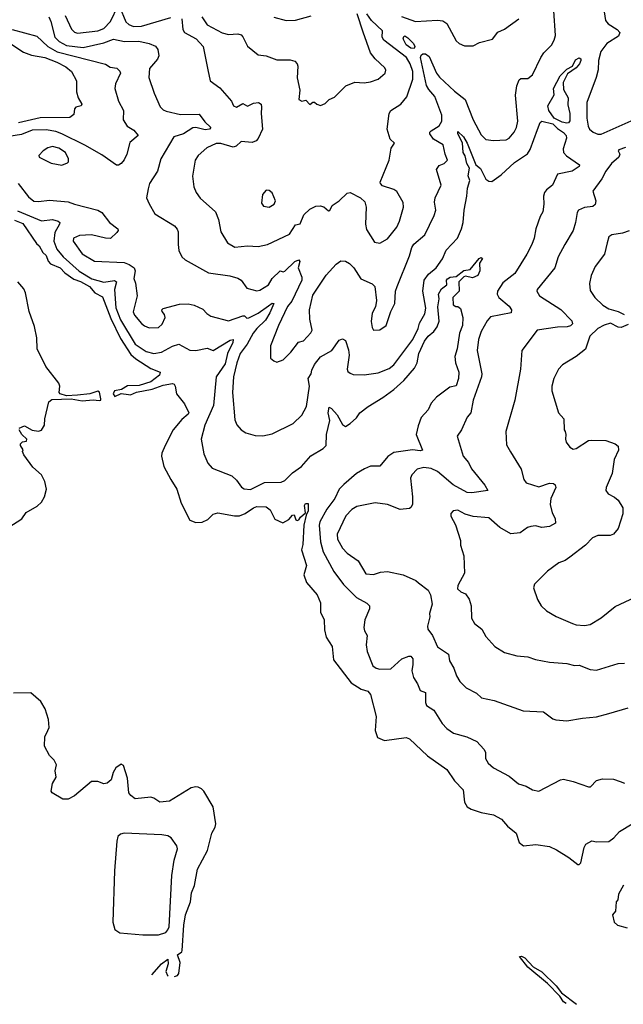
# Model space of a CAD drawing. Extents: x 1245432 to 1420865, y 606325 to 671314.
# Tile 70 of 256: x 1292974 to 1296848, y 614897 to 621217. Entities that reach past the tile are written whole.
import ezdxf

# ---------------------------------------------------------------- set-up
doc = ezdxf.new("R2010")
doc.units = 0

msp = doc.modelspace()

# ---------------------------------------------------------------- linework, layer by layer
at = {"layer": '0CON20XD'}
for points in [[(1293160.9, 621235), (1293173.7, 621205), (1293199.2, 621105), (1293227.2, 621077.2), (1293275, 621052.3), (1293381.7, 621038.3), (1293515, 621068.4), (1293576.8, 621093.2), (1293647.3, 621077.3), (1293738.5, 621078.5), (1293805, 621065.5), (1293846.4, 621046.4), (1293860, 621025), (1293867.5, 620985), (1293858.6, 620965), (1293807.1, 620905), (1293803.3, 620846.7), (1293836.4, 620745), (1293875, 620658), (1293895, 620638.1), (1293915, 620629.2), (1294005, 620608.9), (1294125, 620610), (1294161.2, 620561.2), (1294201.4, 620525), (1294191.2, 620515), (1294165, 620511.2), (1294105, 620525.8), (1294085, 620524.2), (1294025, 620485.8), (1293964.2, 620465), (1293880.6, 620325), (1293858.1, 620245), (1293808, 620165), (1293797.5, 620132.5), (1293788, 620075), (1293804.3, 620035), (1293841.8, 619971.8), (1293966.7, 619895), (1293983.9, 619873.9), (1293991.2, 619855), (1293990, 619775), (1293996, 619736), (1294014, 619695), (1294035.6, 619675.6), (1294185, 619591.9), (1294322.6, 619572.6), (1294375, 619558.9), (1294395.5, 619545.5), (1294432, 619495), (1294495, 619476.5), (1294515, 619481.8), (1294570.4, 619515), (1294594.8, 619555.2), (1294645, 619605.7), (1294665, 619598), (1294675, 619603.1), (1294740.8, 619665), (1294765.3, 619675.3), (1294771.5, 619665), (1294761.5, 619625), (1294784.1, 619565), (1294783.9, 619545), (1294719.9, 619410.1), (1294692.8, 619377.2), (1294634.5, 619255), (1294582.9, 619125), (1294583.3, 619045), (1294605, 619026.7), (1294625, 619020), (1294665.8, 619034.2), (1294715, 619083.3), (1294763, 619147), (1294795, 619156.2), (1294843.2, 619206.8), (1294850.6, 619225), (1294835.9, 619295.9), (1294834.7, 619355), (1294855, 619450), (1294941.6, 619578.4), (1295005, 619648.5), (1295035, 619670), (1295065, 619667.1), (1295091.4, 619651.4), (1295117.8, 619625), (1295164, 619555), (1295235, 619522.9), (1295254.2, 619505), (1295264.6, 619415), (1295256.7, 619373.3), (1295235.5, 619334.5), (1295228.8, 619281.2), (1295235, 619242.5), (1295244.3, 619224.3), (1295285, 619226), (1295325.8, 619255), (1295355.8, 619345), (1295382.5, 619395), (1295386.4, 619475), (1295395.5, 619505), (1295475, 619701.2), (1295490.5, 619755), (1295503.4, 619776.6), (1295575, 619835.7), (1295635, 619960), (1295644.2, 619995.8), (1295637, 620047), (1295640, 620075), (1295679.2, 620155), (1295648, 620255), (1295665, 620282.5), (1295697.5, 620295), (1295720, 620315), (1295704.4, 620354.4), (1295692.2, 620415), (1295629.8, 620449.8), (1295606.7, 620485), (1295605.7, 620495), (1295615.6, 620505), (1295665, 620536.8), (1295682.4, 620565), (1295683.3, 620605), (1295637.2, 620725), (1295598.8, 620768.8), (1295585.7, 620795.7), (1295545.2, 620974.8), (1295550.2, 620989.8), (1295561.2, 620998.8), (1295579.1, 620999.1), (1295601.7, 620981.7), (1295648.5, 620875), (1295667.6, 620847.6), (1295765, 620757.9), (1295833.5, 620705), (1295883.7, 620573.7), (1295935, 620479.2), (1295965, 620448.6), (1296015, 620442.2), (1296095, 620447.1), (1296115, 620456.4), (1296148.2, 620495), (1296163.4, 620525), (1296170.6, 620565), (1296156.2, 620733.8), (1296165, 620792.5), (1296179.1, 620830.9), (1296190.6, 620839.4), (1296235, 620839.2), (1296265, 620862.7), (1296318.1, 620975), (1296337.5, 621005), (1296386.1, 621053.9), (1296404.3, 621085.7), (1296411.8, 621115), (1296402.3, 621275)], [(1293266.5, 621245), (1293306, 621156), (1293325, 621136.7), (1293345, 621130.8), (1293475, 621146.1), (1293515, 621161.6), (1293556.1, 621205), (1293605, 621308.6)], [(1293615, 621302.5), (1293655, 621204.6), (1293675, 621186.6), (1293705, 621174.7), (1293755, 621176.7), (1293945, 621230.4)], [(1294015, 621223.3), (1294021.8, 621155), (1294031.9, 621135), (1294105.7, 621095), (1294151.4, 621045), (1294180.8, 620895), (1294196.7, 620825), (1294259.5, 620779.5), (1294332.5, 620695), (1294346.7, 620665), (1294366.2, 620656.2), (1294405, 620680), (1294435, 620662.2), (1294475, 620681.4), (1294505.7, 620685.7), (1294524, 620675), (1294526.2, 620656.2), (1294523.2, 620615), (1294532.2, 620515), (1294505, 620455.8), (1294491.1, 620438.9), (1294465, 620429.6), (1294395, 620434.5), (1294364, 620406), (1294345, 620398.5), (1294265, 620423.3), (1294235, 620422.2), (1294176, 620394), (1294120, 620345), (1294100.6, 620315), (1294083, 620213), (1294092, 620145), (1294107.3, 620107.3), (1294132.5, 620072.5), (1294231.4, 619985), (1294250.6, 619935), (1294264.4, 619855), (1294306.7, 619785), (1294355, 619758), (1294435, 619765.7), (1294505, 619762), (1294565, 619773.8), (1294705, 619841.4), (1294745, 619900), (1294775, 619906.2), (1294798.6, 619965), (1294835, 620001.4), (1294875, 620020), (1294901.7, 620021.7), (1294926.1, 620016.1), (1294955, 619990), (1294965, 619992.5), (1294980, 620025), (1295025, 620055.7), (1295075, 620102.9), (1295095, 620108.6), (1295162, 620075), (1295188.2, 620048.2), (1295197.5, 620015), (1295192.3, 619905), (1295200.2, 619870.2), (1295250.3, 619790.3), (1295285, 619784), (1295335, 619810.8), (1295394.4, 619885), (1295411.9, 619925), (1295436.6, 620013.4), (1295435.7, 620045), (1295394.5, 620114.5), (1295375, 620128.1), (1295301.7, 620151.7), (1295288.8, 620165), (1295288, 620175), (1295344.4, 620315.6), (1295358.3, 620391.7), (1295378.8, 620425), (1295351.5, 620451.5), (1295333.3, 620515), (1295345.5, 620615), (1295355.4, 620634.6), (1295420, 620675), (1295458.3, 620721.7), (1295496.2, 620835), (1295496.8, 620885), (1295480.8, 620935), (1295456.9, 620975), (1295310.4, 621085), (1295301.2, 621105), (1295301.4, 621145), (1295232.5, 621212.5), (1295202.8, 621255)], [(1294142.5, 621235), (1294177.7, 621185), (1294274, 621134), (1294315, 621123.2), (1294375, 621125.6), (1294395, 621120), (1294407, 621107), (1294436.7, 621046.7), (1294505, 620990.8), (1294555, 620985.7), (1294625, 620959.4), (1294709.1, 620959.1), (1294740.3, 620950.3), (1294754, 620935), (1294758.3, 620918.3), (1294754.2, 620845), (1294772, 620765), (1294766.2, 620705), (1294785, 620693.8), (1294810, 620700), (1294835, 620672.5), (1294855, 620687.5), (1294865, 620687.5), (1294880, 620675), (1294905, 620667.5), (1294935, 620680), (1294960, 620705), (1294995, 620720), (1295066.7, 620793.3), (1295125, 620815.8), (1295185, 620811.1), (1295225, 620818.5), (1295275, 620835.6), (1295318.9, 620875), (1295323, 620893), (1295317.6, 620907.6), (1295255.7, 620965.7), (1295225.5, 621005.5), (1295178.3, 621138.3), (1295139.6, 621255)], [(1296720, 621295), (1296732.7, 621212.7), (1296750.5, 621190.5), (1296807.5, 621155), (1296826, 621135), (1296817.5, 621112.5), (1296742.5, 621065), (1296704.2, 621014.2), (1296687.8, 620955), (1296685.4, 620895), (1296674.6, 620845.4), (1296614.5, 620685), (1296614.5, 620585), (1296622.9, 620535), (1296631.4, 620515), (1296654.5, 620495), (1296685, 620483.1), (1296705, 620482.5), (1296897.9, 620567.9)], [(1294605, 621234.4), (1294685, 621212.2), (1294745, 621214.4), (1294845, 621242)], [(1295425, 621237.8), (1295515, 621205.4), (1295655, 621214.6), (1295689.3, 621209.3), (1295715, 621192.5), (1295775, 621082), (1295795, 621064.2), (1295828.8, 621048.8), (1295885, 621048.8), (1295925, 621070), (1296008.3, 621091.7), (1296043.1, 621136.9), (1296084.4, 621155.6), (1296177.6, 621222.4)], [(1292925, 621154.8), (1293085, 621111.5), (1293154.6, 621044.6), (1293215, 621010.5), (1293525, 620931.1), (1293555, 620913.5), (1293596.8, 620906.8), (1293616.8, 620886.8), (1293620, 620875), (1293588.2, 620805), (1293584.6, 620775), (1293608.5, 620695), (1293641.1, 620635), (1293638.1, 620575), (1293663.9, 620533.9), (1293707.4, 620507.4), (1293733.3, 620475), (1293681.5, 620428.5), (1293661.9, 620355), (1293645, 620318.8), (1293625, 620293.8), (1293607.3, 620282.7), (1293595, 620284), (1293500.5, 620350.5), (1293391.1, 620411.1), (1293245, 620484), (1293205, 620499), (1293145, 620511.2), (1293055, 620508), (1292985, 620479.5), (1292905, 620467.3)], [(1292905, 621070.3), (1292998.2, 621008.2), (1293049.2, 620989.2), (1293135, 620973.9), (1293211.5, 620945), (1293270, 620915), (1293306.7, 620885), (1293337.8, 620825), (1293338.8, 620755), (1293350, 620715), (1293372, 620675), (1293368.8, 620665), (1293334, 620655), (1293325.6, 620644.4), (1293320.6, 620609.4), (1293295, 620589.2), (1293105, 620587.3), (1292965.7, 620554.3)], [(1295505, 621032.5), (1295485, 621033.7), (1295455, 621055.6), (1295435.5, 621095), (1295439.7, 621110.3), (1295445, 621113.1), (1295465, 621100), (1295501.5, 621065), (1295510, 621045), (1295505, 621032.5)], [(1296485, 620553.8), (1296455, 620558.9), (1296405, 620585.3), (1296370.5, 620635), (1296363.8, 620665), (1296404.3, 620735), (1296400.8, 620775), (1296442.8, 620857.2), (1296485, 620898.8), (1296520.8, 620919.2), (1296540.8, 620959.2), (1296565, 620972.9), (1296575, 620967.1), (1296576.1, 620956.1), (1296565.8, 620934.2), (1296545, 620908.8), (1296490.6, 620869.4), (1296462.7, 620815), (1296465, 620770), (1296493.5, 620715), (1296491.1, 620671.1), (1296505.3, 620615), (1296505, 620568.8), (1296495, 620555.6), (1296485, 620553.8)], [(1296296.5, 620513.5), (1296315, 620556.7), (1296325, 620565.7), (1296395, 620548.5), (1296425, 620518), (1296465, 620493.9), (1296480.3, 620475), (1296483.9, 620456.1), (1296461.7, 620388.3), (1296463.2, 620365), (1296482.8, 620342.8), (1296566.7, 620285), (1296563.8, 620275), (1296520, 620245), (1296424.4, 620225.6), (1296392.7, 620155), (1296354.2, 620125.8), (1296342.1, 620107.9), (1296335.4, 620085), (1296337, 620033), (1296330.6, 619985), (1296313.3, 619955), (1296286.4, 619875), (1296275.4, 619815), (1296260, 619775), (1296228.2, 619711.8), (1296151.7, 619588.3), (1296075, 619528.2), (1296040.8, 619475), (1296038.8, 619455), (1296049.5, 619435), (1296115, 619378.6), (1296131.1, 619355), (1296127.5, 619335), (1295995, 619310.6), (1295974.6, 619285.4), (1295936.5, 619215), (1295918.2, 619165), (1295910, 619095), (1295940, 618945), (1295938.1, 618925), (1295884.7, 618775), (1295869.4, 618695), (1295845, 618666.2), (1295808.6, 618585), (1295781.2, 618545), (1295819.2, 618415), (1295853.8, 618375), (1295874.5, 618334.5), (1295960, 618230), (1295977.5, 618195), (1295875, 618179.6), (1295845, 618183.4), (1295755, 618231.6), (1295682.9, 618292.9), (1295655, 618317.3), (1295615, 618336.1), (1295567.4, 618342.6), (1295525, 618332.9), (1295490.8, 618295), (1295482.9, 618275), (1295495.5, 618154.5), (1295494.4, 618105), (1295485, 618086), (1295475, 618079.2), (1295415, 618072.5), (1295335, 618105.5), (1295255, 618115.6), (1295138, 618092), (1295106.3, 618073.7), (1295066.7, 618033.3), (1295010.6, 617915), (1295013.8, 617883.8), (1295045.5, 617825), (1295075, 617793.1), (1295146.7, 617745), (1295195, 617660.6), (1295245, 617656), (1295289.7, 617670.3), (1295335.4, 617675.4), (1295435, 617654.6), (1295516.9, 617616.9), (1295532.7, 617602.7), (1295595, 617556.2), (1295611.1, 617525), (1295622, 617465), (1295604, 617405), (1295606, 617385), (1295592, 617325), (1295593.8, 617305), (1295624.2, 617264.2), (1295655, 617192.9), (1295725, 617144.2), (1295732.4, 617102.4), (1295759.2, 617055), (1295777.5, 617005), (1295798.9, 616968.9), (1295838.3, 616928.3), (1295905, 616894), (1295937.5, 616865), (1296018.3, 616848.3), (1296205, 616781.4), (1296335, 616774.4), (1296395, 616730), (1296415, 616722.5), (1296485, 616717.1), (1296585, 616734.4), (1296675, 616742), (1296755.6, 616764.4), (1296878.9, 616801.1)], [(1292963.6, 620165), (1293029.9, 620079.9), (1293065, 620051.9), (1293095, 620049.4), (1293165, 620058.9), (1293285, 620049.2), (1293325, 620032.5), (1293475, 619993.8), (1293500.8, 619980.8), (1293550.5, 619915), (1293604.2, 619875), (1293606, 619865), (1293597.9, 619852.1), (1293556.6, 619813.4), (1293525, 619814.5), (1293435, 619836.5), (1293357.5, 619832.5), (1293318.8, 619815), (1293317.5, 619795), (1293375, 619714.6), (1293455, 619667.5), (1293645, 619658.2), (1293676.6, 619646.6), (1293708.2, 619625), (1293716.1, 619605), (1293705.6, 619555.6), (1293716.9, 619526.9), (1293727.1, 619445), (1293702.4, 619342.4), (1293711.1, 619321.1), (1293755, 619268.1), (1293775, 619252.2), (1293805, 619240.5), (1293865, 619241.9), (1293888, 619262), (1293906.7, 619305), (1293903.5, 619325), (1293887.8, 619345), (1293886.7, 619355), (1293895, 619364.4), (1293999.1, 619390.9), (1294055, 619393.1), (1294094.5, 619384.5), (1294149.2, 619359.2), (1294175, 619330.8), (1294200, 619315), (1294315, 619285.4), (1294405.5, 619315.5), (1294416.4, 619316.4), (1294431.8, 619301.8), (1294445, 619302.8), (1294505, 619333.7), (1294570.1, 619379.9), (1294595, 619397.7), (1294605.3, 619395), (1294580.3, 619335), (1294550.6, 619289.4), (1294495, 619235.2), (1294473, 619205), (1294434.8, 619135.2), (1294390, 619075), (1294368.4, 619015), (1294346.5, 618925), (1294340.8, 618825), (1294355, 618650), (1294367, 618617), (1294395.8, 618585.8), (1294425, 618566.2), (1294485, 618548.8), (1294533.9, 618546.1), (1294595, 618558.8), (1294730, 618625), (1294785, 618678.8), (1294815.3, 618734.7), (1294834.8, 618865), (1294826.2, 618915), (1294844.6, 618945), (1294848, 618968), (1294866.6, 619003.4), (1294905, 619052.5), (1294976.3, 619093.7), (1295025, 619160), (1295045, 619168.8), (1295065, 619157.5), (1295085, 619097.5), (1295088.5, 619065), (1295075.7, 618975), (1295080.3, 618960.3), (1295095, 618947.5), (1295115, 618940.8), (1295185, 618938.2), (1295275, 618950.5), (1295345, 618979.5), (1295375, 619002.2), (1295496.2, 619165), (1295531.1, 619235), (1295540.6, 619269.4), (1295575, 619330), (1295580.8, 619365), (1295562.2, 619475), (1295570.4, 619545), (1295598.2, 619585), (1295646.7, 619625), (1295687.2, 619682.8), (1295711.5, 619738.5), (1295784.4, 619815), (1295809.5, 619875), (1295819.6, 619915), (1295825.5, 619995.5), (1295844.5, 620085), (1295848.1, 620135), (1295862.5, 620185), (1295852.5, 620215), (1295860.5, 620265), (1295843.6, 620293.6), (1295833.7, 620343.7), (1295820, 620365), (1295816.2, 620426.2), (1295785, 620484.4), (1295785, 620498.8), (1295821.6, 620465), (1295845, 620424.6), (1295900.9, 620285), (1295931.7, 620261.7), (1295965, 620193.8), (1295985, 620181.2), (1296005, 620178), (1296065, 620221.4), (1296150.1, 620299.9), (1296233.4, 620356.6), (1296250.5, 620385), (1296296.5, 620513.5)], [(1293245, 620284.2), (1293281.7, 620298.3), (1293287.5, 620305), (1293287.5, 620325), (1293267.1, 620365), (1293225, 620393.8), (1293185, 620402.9), (1293155, 620395.4), (1293124, 620375), (1293096.7, 620345), (1293100, 620335), (1293175, 620297.5), (1293245, 620284.2)], [(1296862.2, 620397.8), (1296818.1, 620381.9), (1296814.3, 620375), (1296824.5, 620354.5), (1296819.1, 620335), (1296772.7, 620295), (1296735, 620244.2), (1296710.9, 620195), (1296653, 620117), (1296670.4, 620055), (1296668, 620032), (1296652, 620018), (1296597.7, 620012.3), (1296559.2, 619995), (1296550.9, 619979.1), (1296541.1, 619915), (1296525.6, 619865), (1296472, 619775), (1296430, 619695), (1296407.5, 619625), (1296295, 619486.2), (1296292.5, 619475), (1296310, 619445), (1296447.7, 619357.7), (1296517.5, 619285), (1296522, 619265), (1296508.3, 619251.7), (1296487.5, 619245), (1296425, 619244.7), (1296295, 619225.5), (1296197.5, 619095), (1296187.8, 618975), (1296151.5, 618775), (1296092.9, 618575), (1296098.3, 618488.3), (1296123.3, 618443.3), (1296192.4, 618332.4), (1296210, 618265), (1296224, 618245), (1296305, 618220), (1296375, 618243.1), (1296399.3, 618239.3), (1296410.9, 618230.9), (1296414.3, 618215), (1296383.5, 618145), (1296379.4, 618105), (1296392.2, 618052.2), (1296411.2, 618015), (1296413.3, 617985), (1296375, 617964), (1296325, 617958), (1296285, 617968), (1296255, 617964.3), (1296232.5, 617957.5), (1296185, 617922.9), (1296125, 617916.7), (1296055, 617956.9), (1295985, 618020.5), (1295885, 618027.5), (1295832.5, 618042.5), (1295785, 618070), (1295755, 618065.8), (1295741.3, 618048.7), (1295740.9, 618030.9), (1295770, 617975), (1295803.3, 617875), (1295803.8, 617845), (1295824.4, 617775.6), (1295829.6, 617665), (1295785.6, 617585), (1295784.6, 617564.6), (1295805, 617544), (1295835, 617532.5), (1295858.2, 617498.2), (1295870.9, 617455), (1295874.3, 617375), (1295892.1, 617342.1), (1295940, 617305), (1295965, 617258.8), (1296023.8, 617193.8), (1296085, 617155.8), (1296165, 617134.3), (1296235, 617128.1), (1296285, 617110.6), (1296375, 617093.1), (1296485, 617085.8), (1296535, 617072.9), (1296565, 617074.2), (1296635, 617045.8), (1296675, 617042.9), (1296815, 617085.6), (1296855, 617086.9)], [(1294575, 620013.3), (1294607.6, 620032.4), (1294616.5, 620055), (1294595, 620105.8), (1294575, 620122), (1294555, 620123.8), (1294532, 620095), (1294525, 620040), (1294539.7, 620019.7), (1294575, 620013.3)], [(1292960.3, 619990.3), (1293115, 619926.7), (1293185, 619935.6), (1293221.9, 619925), (1293230.6, 619915), (1293228.8, 619905), (1293198.9, 619851.1), (1293192.6, 619795), (1293211.4, 619745), (1293252.3, 619695), (1293355, 619602.4), (1293436.9, 619555), (1293515, 619532), (1293582.6, 619542.6), (1293594.5, 619535), (1293583, 619485), (1293591.1, 619368.9), (1293620.1, 619290.1), (1293715, 619135.3), (1293785, 619086.7), (1293835, 619074.3), (1293885, 619082.3), (1293955, 619121.8), (1293995, 619135.7), (1294066.9, 619096.9), (1294104.1, 619094.1), (1294178.2, 619108.2), (1294215, 619094.7), (1294325, 619160), (1294343.6, 619163.6), (1294342.9, 619145), (1294308.5, 619075), (1294292.2, 619007.8), (1294234.7, 618925), (1294218.1, 618741.9), (1294162.5, 618615), (1294138.6, 618525), (1294155, 618430), (1294181.2, 618371.2), (1294208.7, 618338.7), (1294335, 618288.6), (1294365, 618262.5), (1294397.8, 618217.8), (1294415.6, 618205.6), (1294455, 618200.8), (1294545, 618247.5), (1294652.1, 618247.9), (1294675, 618260.6), (1294725, 618309.1), (1294781.5, 618348.5), (1294843, 618417), (1294920.6, 618465), (1294940.9, 618485), (1294943.9, 618555), (1294965.3, 618645), (1294954.3, 618695), (1294960.7, 618729.3), (1294975, 618721.1), (1295010.5, 618680.5), (1295045, 618618), (1295065, 618605.8), (1295095.7, 618625), (1295135, 618662.5), (1295157.1, 618692.9), (1295209.4, 618735), (1295305, 618792.9), (1295375.7, 618844.3), (1295439.2, 618900.8), (1295508.3, 618981.7), (1295524.7, 619015), (1295535, 619074.3), (1295570.9, 619155), (1295595, 619185.7), (1295631.4, 619215), (1295652.8, 619245), (1295667.1, 619282.9), (1295658.4, 619375), (1295666.8, 619425), (1295662, 619455), (1295680, 619490), (1295714.6, 619515), (1295712.5, 619545), (1295718.7, 619555), (1295735.7, 619565.7), (1295775, 619569.7), (1295825, 619606.5), (1295865, 619614.2), (1295922.5, 619685), (1295935, 619690.9), (1295943.1, 619685), (1295924.5, 619655.5), (1295926.8, 619605), (1295914.7, 619575.3), (1295879.1, 619560.9), (1295835, 619571.2), (1295823.4, 619566.6), (1295792.7, 619535), (1295794.4, 619475.6), (1295754.2, 619435), (1295756.7, 619386.7), (1295773, 619377), (1295786.7, 619376.7), (1295803.6, 619363.6), (1295817.8, 619305), (1295815.8, 619255), (1295796.9, 619205), (1295780.9, 619105), (1295765.8, 619055), (1295770.3, 619015), (1295793.2, 618955), (1295790.4, 618915), (1295775, 618866.7), (1295735, 618858.2), (1295648.8, 618795), (1295614.6, 618755), (1295596.4, 618713.6), (1295551.1, 618665), (1295530.5, 618609.5), (1295518.8, 618555), (1295560, 618455), (1295545, 618450.4), (1295495, 618457.1), (1295375, 618439.6), (1295336, 618414), (1295285, 618352.5), (1295225, 618350.6), (1295187.5, 618335), (1295135, 618304.7), (1295055, 618233.1), (1295023.9, 618205), (1294997.5, 618145), (1294945.9, 618075), (1294900, 617995), (1294896.6, 617973.4), (1294904.3, 617865), (1294921, 617801), (1294990.9, 617675), (1295051.5, 617591.5), (1295135, 617508.5), (1295202.9, 617472.9), (1295220, 617455), (1295219.4, 617435), (1295190, 617365), (1295183.3, 617315), (1295186.9, 617295), (1295204.4, 617265), (1295198.6, 617205), (1295205, 617162.5), (1295240.7, 617070.7), (1295260.8, 617055), (1295285, 617047.9), (1295355, 617050.4), (1295425.7, 617115), (1295472, 617132), (1295485, 617131.2), (1295498, 617115), (1295497.5, 617077.5), (1295491.3, 617038.7), (1295500.8, 616995), (1295527.5, 616955), (1295545, 616912.5), (1295578.3, 616898.3), (1295579.1, 616835), (1295585, 616815.8), (1295632, 616785), (1295685, 616698.8), (1295715, 616668), (1295757.3, 616637.3), (1295843.9, 616613.9), (1295907.5, 616585), (1295952.5, 616535), (1295962.5, 616515), (1295963.8, 616475), (1295980, 616445), (1296013.8, 616415), (1296115, 616360.9), (1296175, 616312.9), (1296225, 616298.6), (1296265, 616273.1), (1296305, 616266.2), (1296445, 616338.8), (1296465, 616342), (1296525, 616328.6), (1296625, 616293.3), (1296636.2, 616293.8), (1296676.4, 616333.6), (1296715, 616344), (1296785, 616342.9), (1296827.9, 616327.9), (1296855, 616317.1)], [(1292940.5, 619930.5), (1292995, 619908.8), (1293080.9, 619780.9), (1293099.2, 619765), (1293123.3, 619723.3), (1293145, 619704), (1293156.7, 619666.7), (1293170.8, 619650.8), (1293234.4, 619625), (1293263, 619593), (1293321.2, 619551.2), (1293365, 619535.9), (1293421.3, 619505), (1293455.5, 619465), (1293505, 619438.2), (1293560, 619300), (1293621.1, 619171.1), (1293688, 619068), (1293719.6, 619039.6), (1293815, 618978.8), (1293876, 618955), (1293872, 618935), (1293815, 618892.9), (1293739.9, 618870.1), (1293665, 618866.5), (1293627.3, 618842.7), (1293581.5, 618835), (1293573.3, 618815), (1293585, 618799.5), (1293625, 618818.5), (1293671.5, 618811.5), (1293685, 618809.6), (1293723.4, 618826.6), (1293825, 618846.1), (1293895, 618872.3), (1293955, 618881.2), (1293965, 618877.5), (1293972.5, 618865), (1293980, 618815), (1294032.7, 618752.7), (1294058.8, 618695), (1294056.2, 618685), (1294015, 618652), (1293959.4, 618585), (1293906.9, 618485), (1293885.8, 618435), (1293884.4, 618415), (1293899.7, 618349.7), (1293943.3, 618265), (1293982.3, 618205), (1294009.3, 618115), (1294065.3, 618005.3), (1294105, 617990), (1294145, 617993.1), (1294181.5, 618008.5), (1294215, 618042.9), (1294245, 618052.9), (1294351.8, 618031.8), (1294385, 618033.1), (1294421.4, 618048.6), (1294474.3, 618085), (1294495, 618092.9), (1294555, 618091.4), (1294580.7, 618070.7), (1294611.9, 618011.9), (1294661.7, 617988.3), (1294700.6, 618009.4), (1294725, 618037.5), (1294735, 618040), (1294747, 618007), (1294755, 618002.5), (1294765, 618006.7), (1294775.8, 618025), (1294808.8, 618051.2), (1294801.2, 618098.8), (1294809.1, 618110.9), (1294825, 618112.5), (1294825.6, 618065), (1294812, 618038), (1294796.8, 617973.2), (1294790.5, 617849.5), (1294783.1, 617815), (1294814, 617715), (1294796.7, 617655), (1294814.3, 617605), (1294882.5, 617525), (1294903.8, 617475), (1294903.8, 617415), (1294928.8, 617365), (1294931.2, 617301.2), (1294940, 617255), (1294979.2, 617195), (1294988, 617108), (1295100.8, 616960.8), (1295165, 616920.9), (1295207.4, 616907.4), (1295225.6, 616885), (1295261.5, 616745), (1295254.4, 616655), (1295270.3, 616610.3), (1295315, 616590), (1295455, 616610), (1295475, 616601.8), (1295592.2, 616492.2), (1295715.2, 616405.2), (1295765, 616331.5), (1295819.6, 616275), (1295829.2, 616195), (1295845, 616165.7), (1295870.6, 616150.6), (1295935, 616129.1), (1296014.6, 616114.6), (1296066, 616086), (1296105, 616040.4), (1296160.6, 615995), (1296180, 615935), (1296207.5, 615915), (1296285.8, 615924.2), (1296375, 615910), (1296418.8, 615888.8), (1296499, 615839), (1296555, 615795.7), (1296565, 615794.2), (1296575.5, 615804.5), (1296596.7, 615905), (1296607.5, 615925), (1296645, 615946.7), (1296675, 615941.2), (1296755, 615942.9), (1296787.1, 615965), (1296823.4, 616006.6), (1296905, 616056.4)], [(1296885, 619862.9), (1296842.7, 619847.3), (1296774.3, 619835.7), (1296755, 619823.3), (1296744.6, 619785), (1296726.7, 619713.3), (1296667.4, 619632.6), (1296642.5, 619575), (1296630.4, 619525), (1296635, 619480), (1296665, 619434.2), (1296717.1, 619385), (1296755, 619361.2), (1296815, 619345.3), (1296854.3, 619325)], [(1292970, 618595), (1293005, 618610), (1293055, 618582.5), (1293095, 618576.7), (1293115, 618583.3), (1293133.8, 618615), (1293136, 618655), (1293162, 618765), (1293180, 618780), (1293305, 618783.9), (1293375, 618771.8), (1293445, 618777.5), (1293485, 618773.3), (1293494.2, 618775.8), (1293495.3, 618784.7), (1293486.1, 618826.1), (1293475, 618833.5), (1293425, 618816.8), (1293345, 618806.8), (1293275, 618803.1), (1293233.3, 618815), (1293228, 618825), (1293232.2, 618865), (1293225.6, 618885), (1293141.3, 618991.3), (1293086.9, 619105), (1293083.1, 619175), (1293068.1, 619248.1), (1293035.4, 619344.6), (1293011.7, 619465), (1292999.8, 619489.8), (1292962.9, 619535)], [(1296879.3, 619260.7), (1296835, 619241.5), (1296815, 619243.2), (1296765, 619268.8), (1296725, 619257.3), (1296685, 619235.3), (1296633.9, 619185), (1296605, 619103.1), (1296546, 619055), (1296457.6, 619002.4), (1296432.9, 618975), (1296402.9, 618915), (1296389.4, 618865), (1296388.6, 618835), (1296431.2, 618695), (1296466, 618655), (1296468.8, 618585), (1296473.8, 618575), (1296480, 618555), (1296476.2, 618525), (1296481.2, 618505), (1296504.3, 618474.3), (1296525, 618460.6), (1296545, 618465.6), (1296625, 618515.8), (1296645, 618519.2), (1296735, 618515.5), (1296795, 618495.6), (1296815, 618480.8), (1296817.9, 618455), (1296790, 618395), (1296775.6, 618305), (1296738, 618215), (1296736.1, 618196.1), (1296750, 618175), (1296792.3, 618152.3), (1296815, 618132.5), (1296844.2, 618085), (1296845.4, 618045), (1296815, 617951.2), (1296785, 617914.2), (1296762.7, 617907.3), (1296685, 617907.1), (1296649.2, 617890.8), (1296604.5, 617845.5), (1296505, 617766.9), (1296474.5, 617745.5), (1296435, 617731.9), (1296361.4, 617678.6), (1296278.8, 617595), (1296270.5, 617570.5), (1296298, 617495), (1296321.2, 617455), (1296355, 617424), (1296417, 617387), (1296522.3, 617342.3), (1296545, 617334.2), (1296599.7, 617329.7), (1296635, 617335.7), (1296705, 617378), (1296795, 617450), (1296955, 617526.2)], [(1292905, 617960.5), (1292987.2, 618012.8), (1293016.2, 618055), (1293085.7, 618094.3), (1293115, 618120), (1293134.2, 618155), (1293146.7, 618205), (1293135, 618253.3), (1293115, 618296.7), (1293058.8, 618345), (1293000, 618425), (1292992.5, 618445), (1292997, 618457), (1292980, 618485), (1292980, 618495), (1292993, 618507), (1293018.3, 618511.7), (1293020, 618525), (1292987.5, 618555), (1292970, 618585)], [(1293967.8, 615075.6), (1293986.6, 615083.4), (1293995.6, 615095), (1294004.3, 615165), (1293986.7, 615215), (1294015, 615233.8), (1294017.6, 615242.4), (1294026.7, 615405), (1294038.9, 615471.1), (1294070, 615555), (1294076.2, 615613.8), (1294095, 615660), (1294116, 615764), (1294179.6, 615885), (1294207.7, 615995), (1294228.5, 616035), (1294232.3, 616055), (1294215.7, 616165.7), (1294155, 616265.5), (1294140.8, 616280.8), (1294119.5, 616290.5), (1294104.2, 616294.2), (1294075, 616286.9), (1293935, 616201.4), (1293874.4, 616194.4), (1293835, 616221.2), (1293815, 616227.1), (1293715.5, 616215.5), (1293687.3, 616237.3), (1293675.5, 616255), (1293665, 616350), (1293639.5, 616429.5), (1293625, 616438.8), (1293592, 616415), (1293572.9, 616385), (1293561.2, 616338.8), (1293535, 616316.2), (1293515, 616313.3), (1293475, 616327.5), (1293435, 616328.1), (1293325, 616235.5), (1293285, 616214.5), (1293250.8, 616215), (1293183.3, 616255), (1293176, 616265), (1293183.8, 616315), (1293207.5, 616355), (1293202.5, 616395), (1293210, 616435), (1293195.6, 616465), (1293164.8, 616494.8), (1293132.6, 616555), (1293135, 616614.2), (1293154.4, 616654.4), (1293164.2, 616675), (1293159, 616725), (1293138.3, 616795), (1293110.4, 616840.4), (1293045, 616897.7), (1292935, 616893.9)], [(1293764, 615344), (1293865, 615344.2), (1293911.2, 615358.8), (1293925.5, 615374.5), (1293933, 615395), (1293949.7, 615725), (1293965, 615823.3), (1293987.5, 615895), (1293981.8, 615915), (1293945.7, 615965.7), (1293925, 615979.6), (1293886.1, 615986.1), (1293645, 615995.7), (1293620.2, 615989.8), (1293604.8, 615975), (1293596.5, 615945), (1293582.3, 615755), (1293572.7, 615425), (1293585, 615377.4), (1293617.2, 615357.2), (1293764, 615344)], [(1296848.8, 615661.2), (1296816.2, 615605), (1296811.7, 615568.3), (1296802.5, 615555), (1296797.5, 615495), (1296778.3, 615471.7), (1296789.2, 615425), (1296811.4, 615405), (1296872.3, 615387.7)], [(1293821.4, 615085.8), (1293885, 615157.8), (1293925, 615188), (1293926.6, 615156.6), (1293912.6, 615107.4), (1293921.6, 615081.6), (1293926.2, 615078.5)], [(1296481.4, 614902), (1296465, 614912.5), (1296439.5, 614949.5), (1296361.2, 615031.2), (1296234.5, 615135), (1296182.5, 615205), (1296194.1, 615205.9), (1296215, 615195.4), (1296268.8, 615138.8), (1296324.2, 615105), (1296416.5, 615015), (1296450.2, 614970.2), (1296547.1, 614897.4)]]:
    msp.add_lwpolyline(points, dxfattribs=at)

doc.saveas('drawing.dxf')
